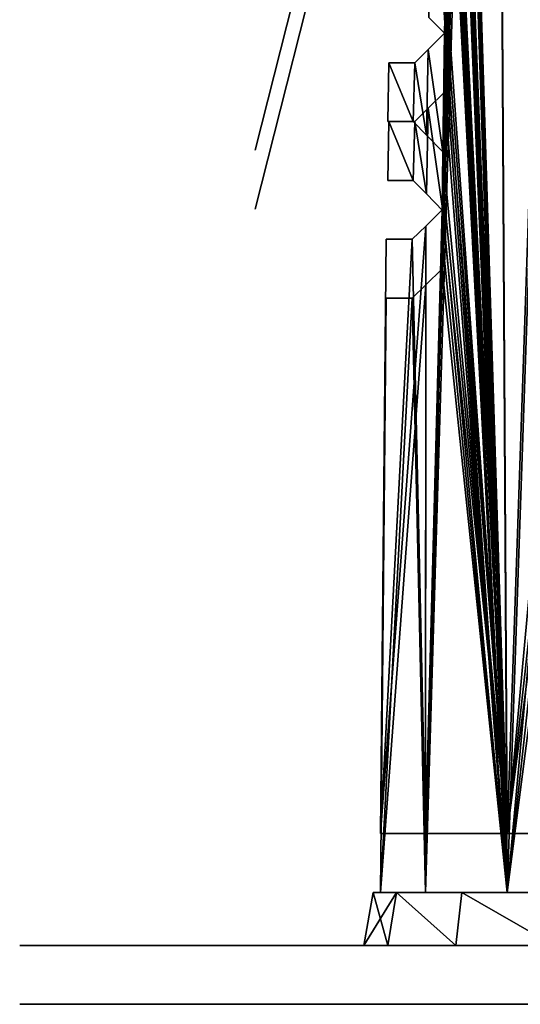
# Model space of a CAD drawing. Header units: millimetres. Extents: x -150 to 150, y 481 to 578.
# Tile 14 of 33: x -85 to -76.5, y 536.19 to 552.92. Entities that reach past the tile are written whole.
import ezdxf

# ---------------------------------------------------------------- set-up
doc = ezdxf.new("R2010")
doc.units = ezdxf.units.MM
doc.header["$LTSCALE"] = 17.087905
for name, color, linetype in [('121', 7, 'CONTINUOUS'), ('127', 7, 'CONTINUOUS'), ('129', 7, 'CONTINUOUS'), ('130', 7, 'CONTINUOUS'), ('145', 7, 'CONTINUOUS'), ('150', 7, 'CONTINUOUS'), ('88', 7, 'CONTINUOUS'), ('90', 7, 'CONTINUOUS')]:
    doc.layers.add(name, color=color, linetype=linetype)

msp = doc.modelspace()

# ---------------------------------------------------------------- linework, layer by layer
at = {"layer": '121', "color": 7, "linetype": 'Continuous'}
for points in [[(-76.725, 538.089, -38.581), (-78.108, 538.089, -37.478), (-76.945, 576.597, -37.834), (-76.725, 538.089, -38.581)], [(-76.945, 576.597, -37.834), (-78.108, 538.089, -37.478), (-77.827, 548.689, -37.58), (-76.945, 576.597, -37.834)], [(-77.827, 548.689, -37.58), (-77.82, 549.182, -37.577), (-76.945, 576.597, -37.834), (-77.827, 548.689, -37.58)], [(-77.82, 549.182, -37.577), (-77.813, 549.675, -37.574), (-76.945, 576.597, -37.834), (-77.82, 549.182, -37.577)], [(-77.813, 549.675, -37.574), (-77.785, 551.689, -37.563), (-76.945, 576.597, -37.834), (-77.813, 549.675, -37.574)], [(-77.785, 551.689, -37.563), (-77.778, 552.182, -37.561), (-76.945, 576.597, -37.834), (-77.785, 551.689, -37.563)], [(-77.778, 552.182, -37.561), (-77.771, 552.675, -37.558), (-76.945, 576.597, -37.834), (-77.778, 552.182, -37.561)], [(-77.715, 556.689, -37.536), (-76.945, 576.597, -37.834), (-77.771, 552.675, -37.558), (-77.715, 556.689, -37.536)], [(-76.725, 538.089, -31.419), (-76.945, 576.597, -32.166), (-77.59, 565.675, -32.514), (-76.725, 538.089, -31.419)], [(-76.725, 538.089, -31.419), (-75.5, 551.383, -31.244), (-76.945, 576.597, -32.166), (-76.725, 538.089, -31.419)], [(-76.945, 576.597, -32.166), (-75.5, 551.383, -31.244), (-75.4, 576.597, -31.586), (-76.945, 576.597, -32.166)], [(-75.4, 576.597, -38.414), (-76.725, 538.089, -38.581), (-76.945, 576.597, -37.834), (-75.4, 576.597, -38.414)], [(-75.5, 551.383, -38.756), (-76.725, 538.089, -38.581), (-75.4, 576.597, -38.414), (-75.5, 551.383, -38.756)], [(-77.597, 565.182, -32.511), (-76.725, 538.089, -31.419), (-77.59, 565.675, -32.514), (-77.597, 565.182, -32.511)], [(-77.603, 564.689, -32.508), (-76.725, 538.089, -31.419), (-77.597, 565.182, -32.511), (-77.603, 564.689, -32.508)], [(-77.646, 561.675, -32.492), (-76.725, 538.089, -31.419), (-77.603, 564.689, -32.508), (-77.646, 561.675, -32.492)], [(-77.652, 561.182, -32.489), (-76.725, 538.089, -31.419), (-77.646, 561.675, -32.492), (-77.652, 561.182, -32.489)], [(-77.659, 560.689, -32.486), (-76.725, 538.089, -31.419), (-77.652, 561.182, -32.489), (-77.659, 560.689, -32.486)], [(-76.725, 538.089, -31.419), (-77.659, 560.689, -32.486), (-77.701, 557.675, -32.469), (-76.725, 538.089, -31.419)], [(-77.708, 557.182, -32.467), (-76.725, 538.089, -31.419), (-77.701, 557.675, -32.469), (-77.708, 557.182, -32.467)], [(-77.715, 556.689, -32.464), (-76.725, 538.089, -31.419), (-77.708, 557.182, -32.467), (-77.715, 556.689, -32.464)], [(-77.994, 556.414, -32.794), (-77.771, 552.675, -32.442), (-77.715, 556.689, -32.464), (-77.994, 556.414, -32.794)], [(-77.715, 556.689, -37.536), (-77.771, 552.675, -37.558), (-77.994, 556.414, -37.206), (-77.715, 556.689, -37.536)], [(-77.771, 552.675, -32.442), (-76.725, 538.089, -31.419), (-77.715, 556.689, -32.464), (-77.771, 552.675, -32.442)], [(-77.771, 552.675, -37.558), (-78.052, 552.959, -37.209), (-77.994, 556.414, -37.206), (-77.771, 552.675, -37.558)], [(-78.051, 552.959, -32.791), (-77.771, 552.675, -32.442), (-77.994, 556.414, -32.794), (-78.051, 552.959, -32.791)], [(-77.778, 552.182, -32.439), (-76.725, 538.089, -31.419), (-77.771, 552.675, -32.442), (-77.778, 552.182, -32.439)], [(-77.785, 551.689, -32.437), (-76.725, 538.089, -31.419), (-77.778, 552.182, -32.439), (-77.785, 551.689, -32.437)], [(-78.064, 551.414, -32.771), (-77.813, 549.675, -32.426), (-77.785, 551.689, -32.437), (-78.064, 551.414, -32.771)], [(-77.785, 551.689, -37.563), (-77.813, 549.675, -37.574), (-78.064, 551.414, -37.229), (-77.785, 551.689, -37.563)], [(-77.813, 549.675, -32.426), (-76.725, 538.089, -31.419), (-77.785, 551.689, -32.437), (-77.813, 549.675, -32.426)], [(-78.292, 551.189, -33.118), (-78.093, 549.959, -32.777), (-78.064, 551.414, -32.771), (-78.292, 551.189, -33.118)], [(-78.064, 551.414, -37.229), (-78.093, 549.959, -37.223), (-78.292, 551.189, -36.882), (-78.064, 551.414, -37.229)], [(-77.813, 549.675, -37.574), (-78.093, 549.959, -37.223), (-78.064, 551.414, -37.229), (-77.813, 549.675, -37.574)], [(-78.093, 549.959, -32.777), (-77.813, 549.675, -32.426), (-78.064, 551.414, -32.771), (-78.093, 549.959, -32.777)], [(-75, 538.089, -38.975), (-76.725, 538.089, -38.581), (-75, 551.383, -38.789), (-75, 538.089, -38.975)], [(-75, 538.089, -31.025), (-75.5, 551.383, -31.244), (-76.725, 538.089, -31.419), (-75, 538.089, -31.025)], [(-75.251, 551.383, -38.781), (-76.725, 538.089, -38.581), (-75.5, 551.383, -38.756), (-75.251, 551.383, -38.781)], [(-75, 551.383, -38.789), (-76.725, 538.089, -38.581), (-75.251, 551.383, -38.781), (-75, 551.383, -38.789)], [(-78.32, 550.189, -36.861), (-78.751, 550.189, -35.645), (-78.735, 551.189, -35.653), (-78.32, 550.189, -36.861)], [(-78.735, 551.189, -35.653), (-78.751, 550.189, -34.355), (-78.735, 551.189, -34.347), (-78.735, 551.189, -35.653)], [(-78.751, 550.189, -35.645), (-78.751, 550.189, -34.355), (-78.735, 551.189, -35.653), (-78.751, 550.189, -35.645)], [(-78.751, 550.189, -34.355), (-78.32, 550.189, -33.139), (-78.735, 551.189, -34.347), (-78.751, 550.189, -34.355)], [(-78.292, 551.189, -36.882), (-78.32, 550.189, -36.861), (-78.735, 551.189, -35.653), (-78.292, 551.189, -36.882)], [(-78.735, 551.189, -34.347), (-78.32, 550.189, -33.139), (-78.292, 551.189, -33.118), (-78.735, 551.189, -34.347)], [(-78.093, 549.959, -37.223), (-78.32, 550.189, -36.861), (-78.292, 551.189, -36.882), (-78.093, 549.959, -37.223)], [(-78.32, 550.189, -33.139), (-78.093, 549.959, -32.777), (-78.292, 551.189, -33.118), (-78.32, 550.189, -33.139)], [(-77.82, 549.182, -32.423), (-76.725, 538.089, -31.419), (-77.813, 549.675, -32.426), (-77.82, 549.182, -32.423)], [(-77.827, 548.689, -32.42), (-76.725, 538.089, -31.419), (-77.82, 549.182, -32.423), (-77.827, 548.689, -32.42)], [(-78.106, 548.414, -32.758), (-78.108, 538.089, -32.522), (-77.827, 548.689, -32.42), (-78.106, 548.414, -32.758)], [(-77.827, 548.689, -37.58), (-78.108, 538.089, -37.478), (-78.106, 548.414, -37.242), (-77.827, 548.689, -37.58)], [(-78.108, 538.089, -32.522), (-76.725, 538.089, -31.419), (-77.827, 548.689, -32.42), (-78.108, 538.089, -32.522)], [(-78.108, 538.089, -37.478), (-78.875, 538.089, -35.885), (-78.106, 548.414, -37.242), (-78.108, 538.089, -37.478)], [(-78.875, 538.089, -35.885), (-78.334, 548.189, -36.893), (-78.106, 548.414, -37.242), (-78.875, 538.089, -35.885)], [(-78.334, 548.189, -33.107), (-78.108, 538.089, -32.522), (-78.106, 548.414, -32.758), (-78.334, 548.189, -33.107)], [(-78.875, 538.089, -34.115), (-78.108, 538.089, -32.522), (-78.334, 548.189, -33.107), (-78.875, 538.089, -34.115)], [(-78.875, 538.089, -35.885), (-78.875, 538.089, -34.115), (-78.777, 548.189, -35.657), (-78.875, 538.089, -35.885)], [(-78.777, 548.189, -35.657), (-78.875, 538.089, -34.115), (-78.777, 548.189, -34.343), (-78.777, 548.189, -35.657)], [(-78.777, 548.189, -34.343), (-78.875, 538.089, -34.115), (-78.334, 548.189, -33.107), (-78.777, 548.189, -34.343)], [(-78.334, 548.189, -36.893), (-78.875, 538.089, -35.885), (-78.777, 548.189, -35.657), (-78.334, 548.189, -36.893)]]:
    msp.add_3dface(points, dxfattribs=at)
at = {"layer": '127', "color": 7, "linetype": 'Continuous'}
for points in [[(-81, 549.701, -34.25), (-79.703, 554.827, -34.25), (-81, 549.701, -35.75), (-81, 549.701, -34.25)], [(-81, 549.701, -35.75), (-79.703, 554.827, -34.25), (-79.703, 554.827, -35.75), (-81, 549.701, -35.75)]]:
    msp.add_3dface(points, dxfattribs=at)
at = {"layer": '129', "color": 7, "linetype": 'Continuous'}
for points in [[(-79, 538.089, -35), (-78.604, 538.089, -36.736), (-79.159, 537.189, -35), (-79, 538.089, -35)], [(-79.159, 537.189, -35), (-78.604, 538.089, -36.736), (-78.747, 537.189, -36.804), (-79.159, 537.189, -35)], [(-78.747, 537.189, -36.804), (-78.604, 538.089, -36.736), (-77.593, 537.189, -38.251), (-78.747, 537.189, -36.804)], [(-78.604, 538.089, -36.736), (-77.494, 538.089, -38.127), (-77.593, 537.189, -38.251), (-78.604, 538.089, -36.736)], [(-77.593, 537.189, -38.251), (-77.494, 538.089, -38.127), (-75.925, 537.189, -39.054), (-77.593, 537.189, -38.251)], [(-77.494, 538.089, -38.127), (-75.89, 538.089, -38.9), (-75.925, 537.189, -39.054), (-77.494, 538.089, -38.127)]]:
    msp.add_3dface(points, dxfattribs=at)
at = {"layer": '130', "color": 7, "linetype": 'Continuous'}
for points in [[(-79, 538.089, -35), (-79.159, 537.189, -35), (-78.747, 537.189, -33.196), (-79, 538.089, -35)], [(-78.604, 538.089, -33.264), (-79, 538.089, -35), (-78.747, 537.189, -33.196), (-78.604, 538.089, -33.264)], [(-77.593, 537.189, -31.749), (-78.604, 538.089, -33.264), (-78.747, 537.189, -33.196), (-77.593, 537.189, -31.749)], [(-77.494, 538.089, -31.873), (-78.604, 538.089, -33.264), (-77.593, 537.189, -31.749), (-77.494, 538.089, -31.873)], [(-75.925, 537.189, -30.946), (-77.494, 538.089, -31.873), (-77.593, 537.189, -31.749), (-75.925, 537.189, -30.946)], [(-75.89, 538.089, -31.1), (-77.494, 538.089, -31.873), (-75.925, 537.189, -30.946), (-75.89, 538.089, -31.1)]]:
    msp.add_3dface(points, dxfattribs=at)
at = {"layer": '145', "color": 7, "linetype": 'Continuous'}
for points in [[(-76.725, 539.089, 31.419), (-78.108, 539.089, 32.522), (-76.945, 577.597, 32.166), (-76.725, 539.089, 31.419)], [(-76.945, 577.597, 32.166), (-78.108, 539.089, 32.522), (-77.827, 549.689, 32.42), (-76.945, 577.597, 32.166)], [(-77.827, 549.689, 32.42), (-77.82, 550.182, 32.423), (-76.945, 577.597, 32.166), (-77.827, 549.689, 32.42)], [(-77.82, 550.182, 32.423), (-77.813, 550.675, 32.426), (-76.945, 577.597, 32.166), (-77.82, 550.182, 32.423)], [(-77.813, 550.675, 32.426), (-77.785, 552.689, 32.437), (-76.945, 577.597, 32.166), (-77.813, 550.675, 32.426)], [(-77.785, 552.689, 32.437), (-77.778, 553.182, 32.439), (-76.945, 577.597, 32.166), (-77.785, 552.689, 32.437)], [(-76.725, 539.089, 38.581), (-76.945, 577.597, 37.834), (-77.59, 566.675, 37.486), (-76.725, 539.089, 38.581)], [(-76.725, 539.089, 38.581), (-75.5, 552.383, 38.756), (-76.945, 577.597, 37.834), (-76.725, 539.089, 38.581)], [(-76.945, 577.597, 37.834), (-75.5, 552.383, 38.756), (-75.4, 577.597, 38.414), (-76.945, 577.597, 37.834)], [(-75.4, 577.597, 31.586), (-76.725, 539.089, 31.419), (-76.945, 577.597, 32.166), (-75.4, 577.597, 31.586)], [(-75.5, 552.383, 31.244), (-76.725, 539.089, 31.419), (-75.4, 577.597, 31.586), (-75.5, 552.383, 31.244)], [(-77.597, 566.182, 37.489), (-76.725, 539.089, 38.581), (-77.59, 566.675, 37.486), (-77.597, 566.182, 37.489)], [(-77.603, 565.689, 37.492), (-76.725, 539.089, 38.581), (-77.597, 566.182, 37.489), (-77.603, 565.689, 37.492)], [(-77.646, 562.675, 37.508), (-76.725, 539.089, 38.581), (-77.603, 565.689, 37.492), (-77.646, 562.675, 37.508)], [(-77.652, 562.182, 37.511), (-76.725, 539.089, 38.581), (-77.646, 562.675, 37.508), (-77.652, 562.182, 37.511)], [(-77.659, 561.689, 37.514), (-76.725, 539.089, 38.581), (-77.652, 562.182, 37.511), (-77.659, 561.689, 37.514)], [(-76.725, 539.089, 38.581), (-77.659, 561.689, 37.514), (-77.701, 558.675, 37.531), (-76.725, 539.089, 38.581)], [(-77.708, 558.182, 37.533), (-76.725, 539.089, 38.581), (-77.701, 558.675, 37.531), (-77.708, 558.182, 37.533)], [(-77.715, 557.689, 37.536), (-76.725, 539.089, 38.581), (-77.708, 558.182, 37.533), (-77.715, 557.689, 37.536)], [(-77.771, 553.675, 37.558), (-76.725, 539.089, 38.581), (-77.715, 557.689, 37.536), (-77.771, 553.675, 37.558)], [(-77.778, 553.182, 37.561), (-76.725, 539.089, 38.581), (-77.771, 553.675, 37.558), (-77.778, 553.182, 37.561)], [(-77.785, 552.689, 37.563), (-76.725, 539.089, 38.581), (-77.778, 553.182, 37.561), (-77.785, 552.689, 37.563)], [(-78.064, 552.414, 37.229), (-77.813, 550.675, 37.574), (-77.785, 552.689, 37.563), (-78.064, 552.414, 37.229)], [(-77.785, 552.689, 32.437), (-77.813, 550.675, 32.426), (-78.064, 552.414, 32.771), (-77.785, 552.689, 32.437)], [(-77.813, 550.675, 37.574), (-76.725, 539.089, 38.581), (-77.785, 552.689, 37.563), (-77.813, 550.675, 37.574)], [(-78.292, 552.189, 36.882), (-78.093, 550.959, 37.223), (-78.064, 552.414, 37.229), (-78.292, 552.189, 36.882)], [(-78.064, 552.414, 32.771), (-78.093, 550.959, 32.777), (-78.292, 552.189, 33.118), (-78.064, 552.414, 32.771)], [(-77.813, 550.675, 32.426), (-78.093, 550.959, 32.777), (-78.064, 552.414, 32.771), (-77.813, 550.675, 32.426)], [(-78.093, 550.959, 37.223), (-77.813, 550.675, 37.574), (-78.064, 552.414, 37.229), (-78.093, 550.959, 37.223)], [(-75, 539.089, 31.025), (-76.725, 539.089, 31.419), (-75, 552.383, 31.211), (-75, 539.089, 31.025)], [(-75, 539.089, 38.975), (-75.5, 552.383, 38.756), (-76.725, 539.089, 38.581), (-75, 539.089, 38.975)], [(-75.251, 552.383, 31.219), (-76.725, 539.089, 31.419), (-75.5, 552.383, 31.244), (-75.251, 552.383, 31.219)], [(-75, 552.383, 31.211), (-76.725, 539.089, 31.419), (-75.251, 552.383, 31.219), (-75, 552.383, 31.211)], [(-78.32, 551.189, 33.139), (-78.751, 551.189, 34.355), (-78.735, 552.189, 34.347), (-78.32, 551.189, 33.139)], [(-78.735, 552.189, 34.347), (-78.751, 551.189, 35.645), (-78.735, 552.189, 35.653), (-78.735, 552.189, 34.347)], [(-78.751, 551.189, 34.355), (-78.751, 551.189, 35.645), (-78.735, 552.189, 34.347), (-78.751, 551.189, 34.355)], [(-78.751, 551.189, 35.645), (-78.32, 551.189, 36.861), (-78.735, 552.189, 35.653), (-78.751, 551.189, 35.645)], [(-78.292, 552.189, 33.118), (-78.32, 551.189, 33.139), (-78.735, 552.189, 34.347), (-78.292, 552.189, 33.118)], [(-78.735, 552.189, 35.653), (-78.32, 551.189, 36.861), (-78.292, 552.189, 36.882), (-78.735, 552.189, 35.653)], [(-78.093, 550.959, 32.777), (-78.32, 551.189, 33.139), (-78.292, 552.189, 33.118), (-78.093, 550.959, 32.777)], [(-78.32, 551.189, 36.861), (-78.093, 550.959, 37.223), (-78.292, 552.189, 36.882), (-78.32, 551.189, 36.861)], [(-77.82, 550.182, 37.577), (-76.725, 539.089, 38.581), (-77.813, 550.675, 37.574), (-77.82, 550.182, 37.577)], [(-77.827, 549.689, 37.58), (-76.725, 539.089, 38.581), (-77.82, 550.182, 37.577), (-77.827, 549.689, 37.58)], [(-78.106, 549.414, 37.242), (-78.108, 539.089, 37.478), (-77.827, 549.689, 37.58), (-78.106, 549.414, 37.242)], [(-77.827, 549.689, 32.42), (-78.108, 539.089, 32.522), (-78.106, 549.414, 32.758), (-77.827, 549.689, 32.42)], [(-78.108, 539.089, 37.478), (-76.725, 539.089, 38.581), (-77.827, 549.689, 37.58), (-78.108, 539.089, 37.478)], [(-78.108, 539.089, 32.522), (-78.875, 539.089, 34.115), (-78.106, 549.414, 32.758), (-78.108, 539.089, 32.522)], [(-78.875, 539.089, 34.115), (-78.334, 549.189, 33.107), (-78.106, 549.414, 32.758), (-78.875, 539.089, 34.115)], [(-78.334, 549.189, 36.893), (-78.108, 539.089, 37.478), (-78.106, 549.414, 37.242), (-78.334, 549.189, 36.893)], [(-78.875, 539.089, 35.885), (-78.108, 539.089, 37.478), (-78.334, 549.189, 36.893), (-78.875, 539.089, 35.885)], [(-78.875, 539.089, 34.115), (-78.875, 539.089, 35.885), (-78.777, 549.189, 34.343), (-78.875, 539.089, 34.115)], [(-78.777, 549.189, 34.343), (-78.875, 539.089, 35.885), (-78.777, 549.189, 35.657), (-78.777, 549.189, 34.343)], [(-78.777, 549.189, 35.657), (-78.875, 539.089, 35.885), (-78.334, 549.189, 36.893), (-78.777, 549.189, 35.657)], [(-78.334, 549.189, 33.107), (-78.875, 539.089, 34.115), (-78.777, 549.189, 34.343), (-78.334, 549.189, 33.107)]]:
    msp.add_3dface(points, dxfattribs=at)
at = {"layer": '150', "color": 7, "linetype": 'Continuous'}
for points in [[(-81, 550.701, 35.75), (-79.703, 555.827, 35.75), (-81, 550.701, 34.25), (-81, 550.701, 35.75)], [(-81, 550.701, 34.25), (-79.703, 555.827, 35.75), (-79.703, 555.827, 34.25), (-81, 550.701, 34.25)]]:
    msp.add_3dface(points, dxfattribs=at)
at = {"layer": '88', "linetype": 'Continuous'}
for points in [[(-85, 537.189, -65), (-85, 537.189, 65), (-77.5, 537.189, -35), (-85, 537.189, -65)], [(-85, 537.189, 65), (-67, 537.189, 65), (-72.835, 537.189, 36.25), (-85, 537.189, 65)], [(-67, 537.189, -65), (-85, 537.189, -65), (-77.165, 537.189, -36.25), (-67, 537.189, -65)], [(-77.165, 537.189, -36.25), (-85, 537.189, -65), (-77.5, 537.189, -35), (-77.165, 537.189, -36.25)], [(-73.75, 537.189, 37.165), (-85, 537.189, 65), (-72.835, 537.189, 36.25), (-73.75, 537.189, 37.165)], [(-75, 537.189, 37.5), (-85, 537.189, 65), (-73.75, 537.189, 37.165), (-75, 537.189, 37.5)], [(-76.25, 537.189, 37.165), (-85, 537.189, 65), (-75, 537.189, 37.5), (-76.25, 537.189, 37.165)], [(-77.165, 537.189, 36.25), (-85, 537.189, 65), (-76.25, 537.189, 37.165), (-77.165, 537.189, 36.25)], [(-77.5, 537.189, 35), (-85, 537.189, 65), (-77.165, 537.189, 36.25), (-77.5, 537.189, 35)], [(-77.165, 537.189, -33.75), (-85, 537.189, 65), (-76.25, 537.189, -32.835), (-77.165, 537.189, -33.75)], [(-77.5, 537.189, -35), (-85, 537.189, 65), (-77.165, 537.189, -33.75), (-77.5, 537.189, -35)], [(-75, 537.189, -32.5), (-85, 537.189, 65), (-77.5, 537.189, 35), (-75, 537.189, -32.5)], [(-85, 537.189, 65), (-75, 537.189, -32.5), (-76.25, 537.189, -32.835), (-85, 537.189, 65)], [(-77.165, 537.189, 33.75), (-75, 537.189, -32.5), (-77.5, 537.189, 35), (-77.165, 537.189, 33.75)], [(-76.25, 537.189, -37.165), (-67, 537.189, -65), (-77.165, 537.189, -36.25), (-76.25, 537.189, -37.165)], [(-76.25, 537.189, 32.835), (-75, 537.189, -32.5), (-77.165, 537.189, 33.75), (-76.25, 537.189, 32.835)]]:
    msp.add_3dface(points, dxfattribs=at)
at = {"layer": '90', "linetype": 'Continuous'}
for points in [[(-73.75, 536.189, -37.165), (-85, 536.189, -65), (-72.835, 536.189, -36.25), (-73.75, 536.189, -37.165)], [(-85, 536.189, -65), (-75, 536.189, 32.5), (-76.25, 536.189, 32.835), (-85, 536.189, -65)], [(-77.5, 536.189, 35), (-85, 536.189, -65), (-77.165, 536.189, 33.75), (-77.5, 536.189, 35)], [(-77.165, 536.189, 33.75), (-85, 536.189, -65), (-76.25, 536.189, 32.835), (-77.165, 536.189, 33.75)], [(-67, 536.189, 65), (-85, 536.189, 65), (-77.165, 536.189, 36.25), (-67, 536.189, 65)], [(-77.165, 536.189, 36.25), (-85, 536.189, 65), (-77.5, 536.189, 35), (-77.165, 536.189, 36.25)], [(-75, 536.189, -37.5), (-85, 536.189, -65), (-73.75, 536.189, -37.165), (-75, 536.189, -37.5)], [(-76.25, 536.189, -37.165), (-85, 536.189, -65), (-75, 536.189, -37.5), (-76.25, 536.189, -37.165)], [(-77.165, 536.189, -36.25), (-85, 536.189, -65), (-76.25, 536.189, -37.165), (-77.165, 536.189, -36.25)], [(-85, 536.189, -65), (-77.5, 536.189, -35), (-75, 536.189, 32.5), (-85, 536.189, -65)], [(-77.5, 536.189, -35), (-85, 536.189, -65), (-77.165, 536.189, -36.25), (-77.5, 536.189, -35)], [(-85, 536.189, 65), (-85, 536.189, -65), (-77.5, 536.189, 35), (-85, 536.189, 65)], [(-85, 536.189, -65), (-67, 536.189, -65), (-72.835, 536.189, -36.25), (-85, 536.189, -65)], [(-77.5, 536.189, -35), (-77.165, 536.189, -33.75), (-75, 536.189, 32.5), (-77.5, 536.189, -35)], [(-77.165, 536.189, -33.75), (-76.25, 536.189, -32.835), (-75, 536.189, 32.5), (-77.165, 536.189, -33.75)], [(-76.25, 536.189, 37.165), (-67, 536.189, 65), (-77.165, 536.189, 36.25), (-76.25, 536.189, 37.165)]]:
    msp.add_3dface(points, dxfattribs=at)

doc.saveas('drawing.dxf')
